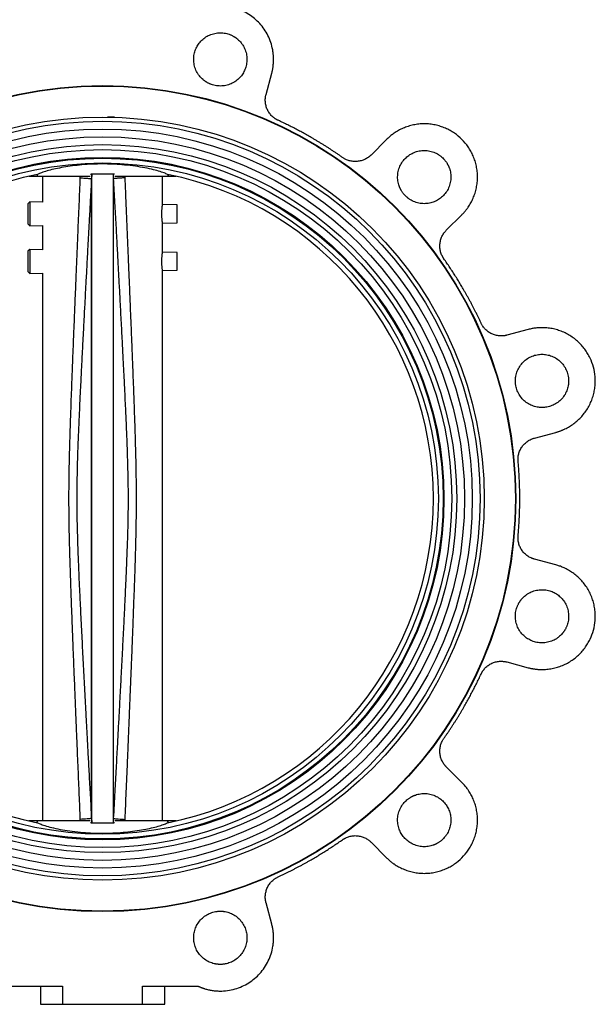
# Model space of a CAD drawing. Header units: millimetres. Extents: x 220 to 2250, y -9 to 1835.
# Tile 4 of 30: x 939 to 1198, y 503 to 947. Entities that reach past the tile are written whole.
import ezdxf

# ---------------------------------------------------------------- set-up
doc = ezdxf.new("R2010")
doc.units = ezdxf.units.MM

msp = doc.modelspace()

# ---------------------------------------------------------------- linework, layer by layer
at = {"color": 7, "linetype": 'Continuous', "lineweight": 25}
for p, q in [((1049.71, 913.17), (1052.28, 922.77)), ((1104.03, 892.89), (1097, 885.86)), ((942.82, 876.27), (946.74, 876.27)), ((946.37, 877.03), (946.74, 876.27)), ((946.74, 876.27), (970.5, 876.27)), ((949.04, 876.27), (949.04, 864.63)), ((970.66, 877.17), (970.95, 877.17)), ((970.95, 877.17), (971.13, 876.92)), ((971.13, 876.92), (971.04, 875.17)), ((971.13, 585.02), (971.13, 876.92)), ((980.95, 876.92), (981.13, 877.17)), ((980.95, 585.02), (980.95, 876.92)), ((981.04, 875.17), (980.95, 876.92)), ((981.42, 877.17), (981.13, 877.17)), ((981.58, 876.27), (1005.34, 876.27)), ((1003.04, 863.49), (1003.04, 876.27)), ((1005.71, 877.03), (1005.34, 876.27)), ((1005.34, 876.27), (1009.26, 876.27)), ((943.25, 864.75), (942.4, 863.92)), ((942.4, 863.92), (942.4, 854.78)), ((949.04, 864.63), (943.25, 864.75)), ((943.25, 864.75), (943.25, 853.94)), ((1009.68, 863.35), (1003.04, 863.49)), ((1009.68, 859.35), (1009.68, 863.35)), ((1009.68, 855.35), (1009.68, 859.35)), ((1130.94, 851.92), (1137.97, 858.95)), ((942.4, 854.78), (943.25, 853.94)), ((943.25, 853.94), (949.04, 854.07)), ((949.04, 854.07), (949.04, 843.18)), ((1003.04, 855.21), (1009.68, 855.35)), ((1003.04, 842.04), (1003.04, 855.21)), ((943.25, 843.3), (942.4, 842.47)), ((942.4, 842.47), (942.4, 833.33)), ((949.04, 843.18), (943.25, 843.3)), ((943.25, 843.3), (943.25, 832.5)), ((1009.68, 841.9), (1003.04, 842.04)), ((1009.68, 837.9), (1009.68, 841.9)), ((1009.68, 833.9), (1009.68, 837.9)), ((942.4, 833.33), (943.25, 832.5)), ((943.25, 832.5), (949.04, 832.62)), ((949.04, 832.62), (949.04, 585.67)), ((1003.04, 833.76), (1009.68, 833.9)), ((1003.04, 585.67), (1003.04, 833.76)), ((1167.84, 807.21), (1158.24, 804.63)), ((1170.66, 758.27), (1180.27, 760.84)), ((1180.27, 701.09), (1170.66, 703.66)), ((1158.24, 657.3), (1167.84, 654.73)), ((1137.97, 602.98), (1130.94, 610.01)), ((971.04, 586.77), (971.13, 585.02)), ((980.95, 585.02), (981.04, 586.76)), ((946.74, 585.67), (942.82, 585.67)), ((946.74, 585.67), (946.37, 584.9)), ((970.5, 585.67), (946.74, 585.67)), ((970.95, 584.77), (970.66, 584.77)), ((971.13, 585.02), (970.95, 584.77)), ((981.13, 584.77), (980.95, 585.02)), ((981.42, 584.77), (981.13, 584.77)), ((1005.34, 585.67), (981.58, 585.67)), ((1005.71, 584.9), (1005.34, 585.67)), ((1009.26, 585.67), (1005.34, 585.67)), ((1097, 576.07), (1104.03, 569.04)), ((1052.28, 539.16), (1049.71, 548.77)), ((933.01, 511.15), (958.04, 511.15)), ((948.04, 511.15), (948.04, 502.97)), ((958.04, 511.15), (958.04, 502.97)), ((994.04, 511.15), (1019.07, 511.15)), ((994.04, 502.97), (994.04, 511.15)), ((1004.04, 502.97), (1004.04, 511.15)), ((948.04, 502.97), (958.04, 502.97)), ((958.04, 502.97), (994.04, 502.97)), ((994.04, 502.97), (1004.04, 502.97))]:
    msp.add_line(p, q, dxfattribs=at)
at = {"color": 8, "linetype": 'Continuous', "lineweight": 25}
for p, q in [((966.02, 875.59), (966.05, 876.27)), ((986.03, 876.27), (986.06, 875.59)), ((966.05, 585.67), (966.02, 586.34)), ((986.06, 586.34), (986.03, 585.67))]:
    msp.add_line(p, q, dxfattribs=at)
at = {"color": 7, "linetype": 'Continuous', "lineweight": 25}
for radius in [186.19, 186, 172, 170.1, 166.6, 163.1, 159.6, 157.35, 153.85, 153.45, 151.3]:
    msp.add_circle((976.04, 730.97), radius, dxfattribs=at)
for start, end in [(101.3246, 258.6754), (281.3246, 78.6754)]:
    msp.add_arc((976.04, 730.97), 149.05, start, end, dxfattribs=at)
for points, knots in [([(1052.28, 922.77), (1052.32, 922.92), (1052.4, 923.21), (1052.5, 923.65), (1052.6, 924.1), (1052.69, 924.55), (1052.77, 924.99), (1052.84, 925.44), (1052.95, 926.29), (1053.07, 927.53), (1053.12, 929.18), (1053.04, 930.84), (1052.79, 933.07), (1052.18, 935.82), (1051, 938.98), (1049.4, 941.92), (1047.45, 944.56), (1045.2, 946.87), (1042.66, 948.87), (1039.84, 950.53), (1036.75, 951.81), (1033.48, 952.66), (1030.68, 952.98), (1028.44, 952.99), (1026.78, 952.89), (1025.14, 952.67), (1023.8, 952.4), (1022.76, 952.13), (1021.99, 951.91), (1021.24, 951.66), (1020.74, 951.48), (1020.49, 951.38)], [0, 0, 0, 0, 0.008643, 0.017279, 0.02591, 0.034541, 0.043173, 0.051811, 0.060456, 0.091547, 0.122648, 0.154349, 0.186059, 0.25006, 0.31406, 0.377433, 0.439588, 0.500001, 0.560414, 0.622568, 0.685942, 0.749942, 0.813942, 0.845643, 0.877354, 0.908445, 0.939546, 0.954666, 0.96977, 0.984876, 1, 1, 1, 1]), ([(1023.1, 918.59), (1023.01, 918.64), (1022.83, 918.75), (1022.56, 918.92), (1022.3, 919.09), (1022.05, 919.27), (1021.79, 919.46), (1021.55, 919.65), (1021.09, 920.03), (1020.45, 920.64), (1019.67, 921.53), (1018.97, 922.5), (1018.16, 923.92), (1017.42, 925.85), (1017.03, 928.29), (1017.14, 930.71), (1017.71, 932.97), (1018.65, 935.01), (1019.94, 936.85), (1021.62, 938.47), (1023.66, 939.77), (1025.97, 940.66), (1028.01, 940.98), (1029.65, 940.99), (1030.84, 940.87), (1032, 940.65), (1032.92, 940.37), (1033.62, 940.1), (1034.12, 939.88), (1034.62, 939.64), (1034.94, 939.46), (1035.1, 939.37)], [0, 0, 0, 0, 0.008343, 0.016672, 0.024993, 0.033311, 0.041633, 0.049965, 0.058311, 0.0892, 0.120102, 0.152279, 0.18447, 0.250119, 0.315767, 0.380052, 0.441771, 0.500002, 0.558232, 0.619951, 0.684236, 0.749885, 0.815534, 0.84771, 0.879901, 0.91079, 0.941693, 0.956282, 0.970843, 0.985405, 1, 1, 1, 1]), ([(1035.1, 939.37), (1035.19, 939.32), (1035.37, 939.21), (1035.63, 939.05), (1035.89, 938.87), (1036.15, 938.69), (1036.4, 938.5), (1036.65, 938.31), (1037.11, 937.93), (1037.75, 937.32), (1038.53, 936.44), (1039.22, 935.46), (1040.03, 934.04), (1040.77, 932.11), (1041.16, 929.67), (1041.05, 927.25), (1040.49, 924.99), (1039.55, 922.95), (1038.25, 921.11), (1036.58, 919.5), (1034.53, 918.19), (1032.23, 917.31), (1030.18, 916.98), (1028.55, 916.97), (1027.36, 917.09), (1026.2, 917.32), (1025.28, 917.59), (1024.57, 917.86), (1024.07, 918.08), (1023.58, 918.32), (1023.26, 918.5), (1023.1, 918.59)], [0, 0, 0, 0, 0.008343, 0.016672, 0.024993, 0.033311, 0.041633, 0.049965, 0.058311, 0.0892, 0.120102, 0.152279, 0.18447, 0.250119, 0.315767, 0.380052, 0.441771, 0.500002, 0.558232, 0.619951, 0.684236, 0.749885, 0.815534, 0.84771, 0.879901, 0.91079, 0.941693, 0.956282, 0.970843, 0.985405, 1, 1, 1, 1]), ([(1055.16, 901.51), (1055.06, 901.56), (1054.86, 901.65), (1054.57, 901.8), (1054.28, 901.97), (1054, 902.14), (1053.57, 902.42), (1053.02, 902.83), (1052.37, 903.42), (1051.76, 904.06), (1051.02, 905.01), (1050.26, 906.32), (1049.74, 907.75), (1049.49, 908.92), (1049.38, 909.8), (1049.35, 910.68), (1049.39, 911.44), (1049.48, 912.09), (1049.57, 912.63), (1049.66, 912.99), (1049.71, 913.17)], [0, 0, 0, 0, 0.0236855, 0.0473351, 0.0709747, 0.0946303, 0.1183278, 0.1802512, 0.2422116, 0.3061474, 0.3701198, 0.5000047, 0.6298897, 0.6938255, 0.7577978, 0.8197213, 0.8816817, 0.9211328, 0.9605322, 1, 1, 1, 1]), ([(981.45, 902.97), (981.36, 902.97), (980.35, 902.97), (979.25, 902.97), (978.26, 902.97)], [0, 0, 0, 0, 0.086316, 1, 1, 1, 1]), ([(1084.17, 884.76), (1083.79, 885.02), (1083.03, 885.56), (1081.88, 886.35), (1080.72, 887.13), (1079.55, 887.9), (1078.38, 888.67), (1077.21, 889.43), (1076.03, 890.17), (1074.84, 890.91), (1073.65, 891.64), (1072.45, 892.36), (1071.25, 893.08), (1069.75, 893.95), (1067.96, 894.97), (1065.86, 896.13), (1063.75, 897.26), (1061.62, 898.36), (1059.48, 899.44), (1057.33, 900.49), (1055.88, 901.17), (1055.16, 901.51)], [0, 0, 0, 0, 0.041687, 0.083362, 0.125028, 0.166688, 0.208343, 0.249996, 0.29165, 0.333306, 0.374967, 0.416635, 0.458312, 0.500001, 0.571457, 0.642884, 0.714294, 0.785699, 0.857111, 0.928541, 1, 1, 1, 1]), ([(1137.97, 858.95), (1138.08, 859.07), (1138.31, 859.3), (1138.64, 859.66), (1138.97, 860.02), (1139.29, 860.39), (1139.6, 860.76), (1139.91, 861.14), (1140.2, 861.53), (1140.49, 861.92), (1141.13, 862.82), (1142.03, 864.28), (1143.07, 866.41), (1143.91, 868.65), (1144.53, 871.01), (1144.91, 873.45), (1145.04, 875.92), (1144.91, 878.4), (1144.53, 880.83), (1143.91, 883.2), (1143.07, 885.44), (1142.03, 887.56), (1140.44, 890.13), (1138.06, 892.99), (1135.2, 895.37), (1132.64, 896.96), (1130.51, 898), (1128.27, 898.84), (1125.91, 899.46), (1123.47, 899.84), (1121, 899.97), (1118.52, 899.84), (1116.09, 899.46), (1113.72, 898.84), (1111.48, 898), (1109.36, 896.96), (1107.79, 895.98), (1106.68, 895.19), (1105.98, 894.66), (1105.31, 894.09), (1104.65, 893.51), (1104.24, 893.1), (1104.03, 892.89)], [0, 0, 0, 0, 0.006487, 0.012964, 0.019435, 0.025902, 0.032367, 0.038835, 0.045306, 0.051785, 0.058273, 0.089144, 0.120023, 0.152182, 0.184348, 0.217191, 0.250041, 0.282884, 0.315734, 0.347893, 0.380058, 0.41093, 0.441809, 0.500001, 0.558193, 0.589065, 0.619944, 0.652103, 0.684268, 0.717111, 0.749961, 0.782804, 0.815655, 0.847813, 0.879979, 0.910851, 0.94173, 0.953398, 0.965044, 0.976682, 0.988329, 1, 1, 1, 1]), ([(1110.6, 869.92), (1110.55, 870.01), (1110.45, 870.2), (1110.3, 870.47), (1110.16, 870.76), (1110.03, 871.04), (1109.91, 871.33), (1109.79, 871.62), (1109.59, 872.18), (1109.33, 873.02), (1109.1, 874.18), (1108.99, 875.38), (1109, 877.01), (1109.32, 879.05), (1110.21, 881.36), (1111.51, 883.4), (1113.13, 885.08), (1114.96, 886.37), (1117.01, 887.32), (1119.26, 887.88), (1121.68, 887.99), (1124.12, 887.6), (1126.06, 886.86), (1127.48, 886.05), (1128.45, 885.35), (1129.34, 884.58), (1130, 883.88), (1130.47, 883.29), (1130.8, 882.85), (1131.11, 882.4), (1131.3, 882.08), (1131.39, 881.92)], [0, 0, 0, 0, 0.008343, 0.016672, 0.024993, 0.033311, 0.041633, 0.049965, 0.058311, 0.0892, 0.120102, 0.152279, 0.18447, 0.250119, 0.315767, 0.380052, 0.441771, 0.500002, 0.558232, 0.619951, 0.684236, 0.749885, 0.815534, 0.84771, 0.879901, 0.91079, 0.941693, 0.956282, 0.970843, 0.985405, 1, 1, 1, 1]), ([(1097, 885.86), (1096.92, 885.79), (1096.76, 885.63), (1096.51, 885.41), (1096.26, 885.2), (1096, 884.99), (1095.59, 884.69), (1095.02, 884.31), (1094.24, 883.9), (1093.43, 883.56), (1092.29, 883.19), (1090.79, 882.92), (1089.28, 882.93), (1088.08, 883.09), (1087.22, 883.29), (1086.39, 883.57), (1085.69, 883.87), (1085.11, 884.17), (1084.63, 884.45), (1084.33, 884.65), (1084.17, 884.76)], [0, 0, 0, 0, 0.023685, 0.047335, 0.070975, 0.09463, 0.118328, 0.180251, 0.242212, 0.306147, 0.37012, 0.500005, 0.62989, 0.693825, 0.757798, 0.819721, 0.881682, 0.921133, 0.960532, 1, 1, 1, 1]), ([(1005.31, 877.11), (1004.84, 877.34), (1003.9, 877.79), (1001.43, 878.6), (998.19, 879.46), (994.25, 880.28), (989.72, 880.99), (985.09, 881.48), (980.46, 881.77), (975.97, 881.86), (971.32, 881.76), (966.74, 881.46), (962.39, 880.98), (958.38, 880.37), (954.75, 879.65), (951.58, 878.87), (949, 878.07), (947.5, 877.49), (946.93, 877.19), (946.77, 877.11)], [0, 0, 0, 0, 0.064605, 0.131013, 0.19675, 0.264509, 0.32811, 0.393837, 0.446237, 0.499959, 0.556234, 0.614171, 0.670431, 0.728181, 0.787226, 0.847771, 0.910907, 0.975737, 1, 1, 1, 1]), ([(1131.39, 881.92), (1131.44, 881.83), (1131.54, 881.65), (1131.69, 881.37), (1131.83, 881.09), (1131.96, 880.81), (1132.08, 880.52), (1132.2, 880.23), (1132.41, 879.67), (1132.66, 878.82), (1132.89, 877.66), (1133, 876.47), (1133, 874.84), (1132.67, 872.8), (1131.79, 870.49), (1130.48, 868.45), (1128.87, 866.77), (1127.03, 865.47), (1124.99, 864.53), (1122.73, 863.97), (1120.31, 863.86), (1117.87, 864.25), (1115.94, 864.99), (1114.52, 865.8), (1113.54, 866.49), (1112.65, 867.27), (1112, 867.97), (1111.52, 868.56), (1111.19, 869), (1110.89, 869.45), (1110.7, 869.77), (1110.6, 869.92)], [0, 0, 0, 0, 0.008343, 0.016672, 0.024993, 0.033311, 0.041633, 0.049965, 0.058311, 0.0892, 0.120102, 0.152279, 0.18447, 0.250119, 0.315767, 0.380052, 0.441771, 0.500002, 0.558232, 0.619951, 0.684236, 0.749885, 0.815534, 0.84771, 0.879901, 0.91079, 0.941693, 0.956282, 0.970843, 0.985405, 1, 1, 1, 1]), ([(966.02, 586.34), (965.94, 588.17), (965.79, 591.87), (965.55, 597.48), (965.31, 603.23), (965.07, 609.11), (964.84, 614.52), (964.66, 618.81), (964.52, 622.12), (964.39, 625.25), (964.24, 629.05), (964.05, 633.6), (963.85, 638.55), (963.65, 643.3), (963.46, 648.08), (963.27, 652.71), (963.08, 657.34), (962.9, 662.07), (962.7, 666.99), (962.5, 672.19), (962.32, 676.91), (962.09, 682.8), (961.85, 689.6), (961.59, 697), (961.39, 703.25), (961.24, 708.56), (961.11, 713.73), (961.01, 718.89), (960.93, 724.22), (960.9, 729.31), (960.91, 734.24), (960.95, 739.1), (961.03, 744.21), (961.15, 749.88), (961.33, 756.62), (961.58, 764.81), (961.86, 772.82), (962.14, 780.48), (962.41, 787.49), (962.68, 794.53), (962.91, 800.35), (963.09, 804.77), (963.24, 808.55), (963.41, 812.73), (963.6, 817.45), (963.82, 822.62), (964.02, 827.63), (964.2, 832), (964.35, 835.5), (964.47, 838.42), (964.56, 840.74), (964.67, 843.24), (964.8, 846.55), (965.09, 853.51), (965.51, 863.34), (965.85, 871.58), (966.02, 875.59)], [0, 0, 0, 0, 0.018945, 0.038355, 0.05823, 0.07857, 0.099375, 0.114402, 0.123078, 0.13369, 0.146847, 0.162548, 0.180793, 0.198277, 0.211784, 0.230344, 0.246348, 0.259794, 0.279383, 0.297436, 0.31376, 0.328355, 0.358476, 0.384327, 0.405041, 0.423292, 0.439439, 0.458583, 0.476875, 0.494668, 0.511279, 0.528005, 0.545003, 0.564229, 0.586825, 0.614819, 0.649152, 0.669987, 0.69423, 0.72188, 0.742957, 0.754674, 0.767745, 0.78217, 0.797948, 0.816742, 0.835816, 0.84996, 0.862066, 0.872135, 0.880167, 0.886162, 0.898047, 0.914529, 0.958361, 1, 1, 1, 1]), ([(971.04, 875.17), (970.87, 872), (970.54, 866.01), (970.08, 857.53), (969.67, 849.88), (969.29, 842.91), (968.91, 835.84), (968.53, 828.69), (968.12, 821.12), (967.74, 813.94), (967.37, 806.91), (967.03, 800.18), (966.68, 793.43), (966.34, 786.72), (966.02, 780.16), (965.69, 773.18), (965.37, 766.17), (965.08, 759.43), (964.86, 753.7), (964.7, 748.79), (964.55, 743.21), (964.43, 736.83), (964.4, 730.32), (964.44, 724.6), (964.53, 719.57), (964.67, 714.23), (964.83, 709.29), (965, 704.54), (965.19, 699.86), (965.42, 694.47), (965.71, 688.32), (966.09, 680.29), (966.57, 670.65), (967.13, 659.62), (967.72, 648.49), (968.23, 638.88), (968.67, 630.54), (969.06, 623.34), (969.49, 615.37), (969.96, 606.62), (970.48, 596.99), (970.85, 590.28), (971.04, 586.77)], [0, 0, 0, 0, 0.033037, 0.06228, 0.088216, 0.112685, 0.134722, 0.16183, 0.187051, 0.213483, 0.236606, 0.260179, 0.283449, 0.306884, 0.329963, 0.351712, 0.379502, 0.402861, 0.421876, 0.439047, 0.453883, 0.479959, 0.505269, 0.521481, 0.539436, 0.557459, 0.576977, 0.590827, 0.60681, 0.625654, 0.646887, 0.670813, 0.709212, 0.747159, 0.785626, 0.824935, 0.84724, 0.872388, 0.899828, 0.930196, 0.963387, 1, 1, 1, 1]), ([(966.02, 875.59), (966.71, 875.55), (968.12, 875.46), (969.57, 875.35), (970.32, 875.28), (970.59, 875.25), (970.9, 875.21), (970.97, 875.19), (971.04, 875.17)], [0, 0, 0, 0, 0.244339, 0.499758, 0.676604, 0.741353, 0.75021, 1, 1, 1, 1]), ([(981.13, 877.17), (980.81, 877.17), (980.23, 877.17), (979.06, 877.17), (977.88, 877.17), (976.8, 877.17), (976.01, 877.17), (975.21, 877.17), (974.46, 877.17), (973.75, 877.17), (972.85, 877.17), (971.84, 877.17), (971.26, 877.17), (970.95, 877.17)], [0, 0, 0, 0, 0.160614, 0.291786, 0.406185, 0.455817, 0.501893, 0.547364, 0.596814, 0.650149, 0.710782, 0.840962, 1, 1, 1, 1]), ([(971.04, 586.77), (971.04, 587.78), (971.04, 589.8), (971.04, 594.1), (971.04, 599.31), (971.04, 605.48), (971.04, 612.53), (971.04, 620.43), (971.04, 629.11), (971.04, 638.51), (971.04, 648.58), (971.04, 659.23), (971.04, 670.39), (971.04, 681.98), (971.04, 693.92), (971.04, 706.12), (971.04, 718.5), (971.04, 730.97), (971.04, 743.44), (971.04, 755.81), (971.04, 768.02), (971.04, 779.96), (971.04, 791.55), (971.04, 802.71), (971.04, 813.36), (971.04, 823.42), (971.04, 832.83), (971.04, 841.51), (971.04, 849.41), (971.04, 856.46), (971.04, 862.62), (971.04, 867.83), (971.04, 872.14), (971.04, 874.16), (971.04, 875.17)], [0, 0, 0, 0, 0.03125, 0.062499, 0.093749, 0.124998, 0.156248, 0.187498, 0.218748, 0.249997, 0.281247, 0.312497, 0.343747, 0.374997, 0.406247, 0.437497, 0.468747, 0.499997, 0.531247, 0.562497, 0.593747, 0.624997, 0.656247, 0.687497, 0.718747, 0.749997, 0.781248, 0.812498, 0.843748, 0.874998, 0.906249, 0.937499, 0.96875, 1, 1, 1, 1]), ([(986.06, 875.59), (985.37, 875.55), (983.96, 875.46), (982.51, 875.34), (981.76, 875.27), (981.49, 875.24), (981.18, 875.21), (981.11, 875.19), (981.04, 875.17)], [0, 0, 0, 0, 0.244326, 0.499668, 0.67568, 0.740872, 0.750078, 1, 1, 1, 1]), ([(981.04, 586.76), (981.04, 587.77), (981.04, 589.79), (981.04, 594.1), (981.04, 599.31), (981.04, 605.47), (981.04, 612.53), (981.04, 620.42), (981.04, 629.1), (981.04, 638.51), (981.04, 648.57), (981.04, 659.22), (981.04, 670.38), (981.04, 681.98), (981.04, 693.92), (981.04, 706.12), (981.04, 718.5), (981.04, 730.97), (981.04, 743.43), (981.04, 755.81), (981.04, 768.02), (981.04, 779.96), (981.04, 791.55), (981.04, 802.71), (981.04, 813.36), (981.04, 823.42), (981.04, 832.83), (981.04, 841.51), (981.04, 849.4), (981.04, 856.46), (981.04, 862.62), (981.04, 867.83), (981.04, 872.14), (981.04, 874.16), (981.04, 875.17)], [0, 0, 0, 0, 0.03125, 0.062501, 0.093751, 0.125002, 0.156252, 0.187502, 0.218752, 0.250003, 0.281253, 0.312503, 0.343753, 0.375003, 0.406253, 0.437503, 0.468753, 0.500003, 0.531253, 0.562503, 0.593753, 0.625003, 0.656253, 0.687503, 0.718753, 0.750003, 0.781252, 0.812502, 0.843752, 0.875002, 0.906251, 0.937501, 0.96875, 1, 1, 1, 1]), ([(981.04, 586.76), (981.26, 590.74), (981.67, 598.31), (982.25, 609.12), (982.77, 618.72), (983.23, 627.3), (983.65, 635.02), (984.03, 642.22), (984.4, 649.26), (984.77, 656.36), (985.15, 663.61), (985.52, 670.85), (985.88, 678), (986.23, 685.36), (986.57, 692.54), (986.86, 699.24), (987.09, 705.01), (987.28, 710.16), (987.44, 715.38), (987.58, 720.75), (987.66, 726.24), (987.68, 731.45), (987.65, 736.52), (987.56, 741.67), (987.43, 747.08), (987.27, 752.13), (987.1, 756.84), (986.93, 760.97), (986.75, 765.16), (986.57, 769.43), (986.34, 774.24), (986.08, 779.82), (985.76, 786.37), (985.38, 793.83), (984.95, 802.26), (984.47, 811.46), (983.99, 820.48), (983.54, 828.88), (983.12, 836.82), (982.67, 845.22), (982.17, 854.45), (981.62, 864.54), (981.24, 871.53), (981.04, 875.17)], [0, 0, 0, 0, 0.041408, 0.078724, 0.112489, 0.141323, 0.167975, 0.192822, 0.216249, 0.241225, 0.266668, 0.291752, 0.316522, 0.341019, 0.368366, 0.391255, 0.410674, 0.428374, 0.444781, 0.464922, 0.484238, 0.501791, 0.519032, 0.536887, 0.555255, 0.57533, 0.589348, 0.60418, 0.618266, 0.632959, 0.648588, 0.668338, 0.690966, 0.716752, 0.745996, 0.778703, 0.81245, 0.83983, 0.866125, 0.895017, 0.927272, 0.962127, 1, 1, 1, 1]), ([(986.06, 875.59), (986.15, 873.37), (986.34, 868.84), (986.63, 861.95), (986.93, 854.84), (987.23, 847.68), (987.5, 841.04), (987.8, 833.96), (988.11, 826.36), (988.46, 817.72), (988.82, 809.07), (989.15, 800.68), (989.46, 792.88), (989.73, 785.93), (989.96, 779.81), (990.22, 772.68), (990.51, 764.39), (990.8, 755.08), (991.01, 746.59), (991.14, 738.85), (991.19, 731.67), (991.15, 724.61), (991.05, 717.36), (990.9, 711.03), (990.76, 705.63), (990.62, 701.21), (990.46, 696.27), (990.27, 690.71), (990.06, 684.96), (989.84, 678.96), (989.6, 672.66), (989.35, 666.32), (989.15, 661.32), (989.02, 657.88), (988.92, 655.41), (988.81, 652.77), (988.7, 649.95), (988.58, 646.95), (988.42, 643.18), (988.25, 638.88), (988.06, 634.32), (987.9, 630.36), (987.76, 627.05), (987.65, 624.38), (987.56, 622.35), (987.51, 620.96), (987.43, 619.01), (987.3, 616.07), (987.01, 609), (986.59, 599.02), (986.23, 590.49), (986.06, 586.34)], [0, 0, 0, 0, 0.023088, 0.046918, 0.071491, 0.096806, 0.121282, 0.14033, 0.170243, 0.200131, 0.229987, 0.259994, 0.287123, 0.310924, 0.33207, 0.350561, 0.384952, 0.417988, 0.447092, 0.47304, 0.498192, 0.521502, 0.546159, 0.573301, 0.58717, 0.60214, 0.61914, 0.638403, 0.659839, 0.678775, 0.70058, 0.725253, 0.744546, 0.752435, 0.760947, 0.770085, 0.779846, 0.790232, 0.801241, 0.818949, 0.834845, 0.848521, 0.859979, 0.869217, 0.876237, 0.881038, 0.883619, 0.896487, 0.911479, 0.956972, 1, 1, 1, 1]), ([(1002.74, 859.35), (1002.75, 859.86), (1002.77, 860.91), (1002.89, 862.25), (1003, 863.09), (1003.05, 863.45), (1003.04, 863.35), (1003.04, 863.35)], [0, 0, 0, 0, 0.247571, 0.498234, 0.748724, 0.99913, 1, 1, 1, 1]), ([(1003.04, 855.35), (1003.03, 855.41), (1003.01, 855.53), (1002.89, 856.45), (1002.77, 857.77), (1002.75, 858.82), (1002.74, 859.35)], [0, 0, 0, 0, 0.24886, 0.49968, 0.750972, 1, 1, 1, 1]), ([(1129.83, 839.1), (1129.77, 839.19), (1129.64, 839.37), (1129.46, 839.65), (1129.3, 839.94), (1129.14, 840.23), (1128.91, 840.68), (1128.64, 841.32), (1128.37, 842.15), (1128.17, 843.01), (1128, 844.2), (1127.99, 845.72), (1128.26, 847.21), (1128.63, 848.36), (1128.97, 849.17), (1129.39, 849.94), (1129.8, 850.58), (1130.2, 851.11), (1130.55, 851.53), (1130.81, 851.79), (1130.94, 851.92)], [0, 0, 0, 0, 0.0236855, 0.0473351, 0.0709747, 0.0946303, 0.1183278, 0.1802512, 0.2422116, 0.3061474, 0.3701198, 0.5000047, 0.6298897, 0.6938255, 0.7577978, 0.8197213, 0.8816817, 0.9211328, 0.9605322, 1, 1, 1, 1]), ([(1002.74, 837.9), (1002.75, 838.42), (1002.77, 839.46), (1002.89, 840.81), (1003, 841.64), (1003.05, 842), (1003.04, 841.9), (1003.04, 841.9)], [0, 0, 0, 0, 0.247571, 0.498234, 0.748724, 0.99913, 1, 1, 1, 1]), ([(1146.58, 810.08), (1146.38, 810.51), (1145.99, 811.35), (1145.39, 812.61), (1144.78, 813.87), (1144.15, 815.12), (1143.52, 816.37), (1142.88, 817.61), (1142.24, 818.85), (1141.58, 820.08), (1140.91, 821.31), (1140.23, 822.53), (1139.55, 823.75), (1138.69, 825.26), (1137.65, 827.04), (1136.41, 829.09), (1135.14, 831.13), (1133.85, 833.14), (1132.54, 835.15), (1131.2, 837.13), (1130.29, 838.45), (1129.83, 839.1)], [0, 0, 0, 0, 0.041687, 0.083362, 0.125028, 0.166688, 0.208343, 0.249996, 0.29165, 0.333306, 0.374967, 0.416635, 0.458312, 0.500001, 0.571457, 0.642884, 0.714294, 0.785699, 0.857111, 0.928541, 1, 1, 1, 1]), ([(1003.04, 833.9), (1003.03, 833.96), (1003.01, 834.08), (1002.89, 835), (1002.77, 836.33), (1002.75, 837.38), (1002.74, 837.9)], [0, 0, 0, 0, 0.24886, 0.49968, 0.750972, 1, 1, 1, 1]), ([(1158.24, 804.63), (1158.13, 804.61), (1157.92, 804.55), (1157.6, 804.48), (1157.27, 804.42), (1156.94, 804.37), (1156.44, 804.32), (1155.75, 804.28), (1154.88, 804.31), (1154, 804.42), (1152.82, 804.67), (1151.39, 805.18), (1150.08, 805.95), (1149.14, 806.69), (1148.49, 807.29), (1147.91, 807.95), (1147.45, 808.56), (1147.09, 809.11), (1146.82, 809.59), (1146.66, 809.92), (1146.58, 810.08)], [0, 0, 0, 0, 0.0236855, 0.0473351, 0.0709747, 0.0946303, 0.1183278, 0.1802512, 0.2422116, 0.3061474, 0.3701198, 0.5000047, 0.6298897, 0.6938255, 0.7577978, 0.8197213, 0.8816817, 0.9211328, 0.9605322, 1, 1, 1, 1]), ([(1180.27, 760.84), (1180.42, 760.89), (1180.74, 760.97), (1181.2, 761.11), (1181.67, 761.26), (1182.13, 761.42), (1182.59, 761.59), (1183.04, 761.77), (1183.49, 761.96), (1183.94, 762.15), (1184.94, 762.62), (1186.45, 763.43), (1188.41, 764.74), (1190.26, 766.27), (1191.98, 768.01), (1193.53, 769.92), (1194.88, 772), (1196, 774.21), (1196.89, 776.51), (1197.54, 778.87), (1197.93, 781.23), (1198.09, 783.59), (1198, 786.6), (1197.37, 790.27), (1196.08, 793.76), (1194.65, 796.42), (1193.33, 798.38), (1191.81, 800.23), (1190.07, 801.95), (1188.16, 803.5), (1186.08, 804.85), (1183.87, 805.97), (1181.57, 806.86), (1179.21, 807.51), (1176.85, 807.9), (1174.49, 808.06), (1172.64, 808), (1171.29, 807.87), (1170.42, 807.75), (1169.55, 807.6), (1168.69, 807.43), (1168.13, 807.28), (1167.84, 807.21)], [0, 0, 0, 0, 0.006487, 0.012964, 0.019435, 0.025902, 0.032367, 0.038835, 0.045306, 0.051785, 0.058273, 0.089144, 0.120023, 0.152182, 0.184348, 0.217191, 0.250041, 0.282884, 0.315734, 0.347893, 0.380058, 0.41093, 0.441809, 0.500001, 0.558193, 0.589065, 0.619944, 0.652103, 0.684268, 0.717111, 0.749961, 0.782804, 0.815655, 0.847813, 0.879979, 0.910851, 0.94173, 0.953398, 0.965044, 0.976682, 0.988329, 1, 1, 1, 1]), ([(1162.05, 784.02), (1162.06, 784.13), (1162.06, 784.34), (1162.07, 784.65), (1162.09, 784.96), (1162.12, 785.28), (1162.16, 785.59), (1162.2, 785.9), (1162.3, 786.49), (1162.5, 787.35), (1162.88, 788.46), (1163.38, 789.55), (1164.21, 790.97), (1165.51, 792.57), (1167.43, 794.13), (1169.58, 795.24), (1171.81, 795.89), (1174.05, 796.09), (1176.29, 795.89), (1178.53, 795.24), (1180.68, 794.13), (1182.6, 792.57), (1183.9, 790.97), (1184.73, 789.55), (1185.22, 788.46), (1185.61, 787.35), (1185.83, 786.41), (1185.95, 785.67), (1186.01, 785.12), (1186.05, 784.57), (1186.05, 784.21), (1186.05, 784.02)], [0, 0, 0, 0, 0.008343, 0.016672, 0.024993, 0.033311, 0.041633, 0.049965, 0.058311, 0.0892, 0.120102, 0.152279, 0.18447, 0.250119, 0.315767, 0.380052, 0.441771, 0.500002, 0.558232, 0.619951, 0.684236, 0.749885, 0.815534, 0.84771, 0.879901, 0.91079, 0.941693, 0.956282, 0.970843, 0.985405, 1, 1, 1, 1]), ([(1186.05, 784.02), (1186.05, 783.92), (1186.05, 783.71), (1186.04, 783.4), (1186.02, 783.08), (1185.99, 782.77), (1185.95, 782.46), (1185.91, 782.15), (1185.81, 781.56), (1185.61, 780.7), (1185.22, 779.59), (1184.73, 778.49), (1183.9, 777.08), (1182.6, 775.48), (1180.68, 773.92), (1178.53, 772.81), (1176.29, 772.16), (1174.05, 771.96), (1171.81, 772.16), (1169.58, 772.81), (1167.43, 773.92), (1165.51, 775.48), (1164.21, 777.08), (1163.38, 778.49), (1162.88, 779.58), (1162.5, 780.7), (1162.28, 781.64), (1162.16, 782.38), (1162.1, 782.93), (1162.06, 783.48), (1162.06, 783.84), (1162.05, 784.02)], [0, 0, 0, 0, 0.008343, 0.016672, 0.024993, 0.033311, 0.041633, 0.049965, 0.058311, 0.0892, 0.120102, 0.152279, 0.18447, 0.250119, 0.315767, 0.380052, 0.441771, 0.500002, 0.558232, 0.619951, 0.684236, 0.749885, 0.815534, 0.84771, 0.879901, 0.91079, 0.941693, 0.956282, 0.970843, 0.985405, 1, 1, 1, 1]), ([(1163.29, 747.72), (1163.28, 747.83), (1163.27, 748.05), (1163.25, 748.38), (1163.25, 748.71), (1163.26, 749.04), (1163.29, 749.55), (1163.37, 750.23), (1163.55, 751.09), (1163.81, 751.94), (1164.26, 753.05), (1165.01, 754.37), (1165.99, 755.53), (1166.88, 756.33), (1167.59, 756.87), (1168.33, 757.33), (1169.01, 757.68), (1169.61, 757.93), (1170.13, 758.12), (1170.49, 758.22), (1170.66, 758.27)], [0, 0, 0, 0, 0.023685, 0.047335, 0.070975, 0.09463, 0.118328, 0.180251, 0.242212, 0.306147, 0.37012, 0.500005, 0.62989, 0.693825, 0.757798, 0.819721, 0.881682, 0.921133, 0.960532, 1, 1, 1, 1]), ([(1163.29, 714.21), (1163.33, 714.68), (1163.41, 715.61), (1163.52, 717), (1163.62, 718.4), (1163.71, 719.79), (1163.79, 721.19), (1163.85, 722.58), (1163.91, 723.98), (1163.96, 725.37), (1163.99, 726.77), (1164.02, 728.17), (1164.04, 729.57), (1164.04, 731.3), (1164.03, 733.36), (1163.98, 735.76), (1163.91, 738.15), (1163.8, 740.55), (1163.66, 742.94), (1163.5, 745.33), (1163.36, 746.92), (1163.29, 747.72)], [0, 0, 0, 0, 0.041687, 0.083362, 0.125028, 0.166688, 0.208343, 0.249996, 0.29165, 0.333306, 0.374967, 0.416635, 0.458312, 0.500001, 0.571457, 0.642884, 0.714294, 0.785699, 0.857111, 0.928541, 1, 1, 1, 1]), ([(1170.66, 703.66), (1170.56, 703.69), (1170.35, 703.75), (1170.03, 703.85), (1169.72, 703.97), (1169.41, 704.09), (1168.95, 704.29), (1168.33, 704.6), (1167.59, 705.07), (1166.88, 705.6), (1165.99, 706.4), (1165.01, 707.56), (1164.26, 708.88), (1163.81, 710), (1163.55, 710.84), (1163.37, 711.7), (1163.28, 712.46), (1163.25, 713.11), (1163.25, 713.66), (1163.28, 714.03), (1163.29, 714.21)], [0, 0, 0, 0, 0.0236855, 0.0473351, 0.0709747, 0.0946303, 0.1183278, 0.1802512, 0.2422116, 0.3061474, 0.3701198, 0.5000047, 0.6298897, 0.6938255, 0.7577978, 0.8197213, 0.8816817, 0.9211328, 0.9605322, 1, 1, 1, 1]), ([(1167.84, 654.73), (1168, 654.69), (1168.32, 654.6), (1168.79, 654.49), (1169.27, 654.39), (1169.75, 654.3), (1170.23, 654.21), (1170.71, 654.14), (1171.19, 654.08), (1171.68, 654.02), (1172.77, 653.93), (1174.49, 653.87), (1176.85, 654.03), (1179.21, 654.43), (1181.57, 655.07), (1183.87, 655.96), (1186.08, 657.09), (1188.16, 658.44), (1190.07, 659.98), (1191.81, 661.7), (1193.33, 663.55), (1194.65, 665.51), (1196.08, 668.17), (1197.37, 671.66), (1198, 675.33), (1198.09, 678.35), (1197.93, 680.7), (1197.54, 683.07), (1196.89, 685.42), (1196, 687.72), (1194.88, 689.93), (1193.53, 692.01), (1191.98, 693.93), (1190.26, 695.67), (1188.41, 697.19), (1186.45, 698.5), (1184.82, 699.38), (1183.58, 699.94), (1182.77, 700.28), (1181.95, 700.58), (1181.11, 700.85), (1180.55, 701.01), (1180.27, 701.09)], [0, 0, 0, 0, 0.006487, 0.012964, 0.019435, 0.025902, 0.032367, 0.038835, 0.045306, 0.051785, 0.058273, 0.089144, 0.120023, 0.152182, 0.184348, 0.217191, 0.250041, 0.282884, 0.315734, 0.347893, 0.380058, 0.41093, 0.441809, 0.500001, 0.558193, 0.589065, 0.619944, 0.652103, 0.684268, 0.717111, 0.749961, 0.782804, 0.815655, 0.847813, 0.879979, 0.910851, 0.94173, 0.953398, 0.965044, 0.976682, 0.988329, 1, 1, 1, 1]), ([(1163.66, 683.91), (1163.72, 684), (1163.82, 684.18), (1163.99, 684.44), (1164.16, 684.71), (1164.34, 684.96), (1164.53, 685.21), (1164.73, 685.46), (1165.11, 685.92), (1165.71, 686.56), (1166.6, 687.34), (1167.58, 688.03), (1169, 688.84), (1170.93, 689.58), (1173.37, 689.97), (1175.79, 689.86), (1178.05, 689.3), (1180.09, 688.36), (1181.92, 687.06), (1183.54, 685.39), (1184.85, 683.35), (1185.73, 681.04), (1186.05, 678.99), (1186.06, 677.36), (1185.95, 676.17), (1185.72, 675.01), (1185.44, 674.09), (1185.17, 673.39), (1184.96, 672.88), (1184.72, 672.39), (1184.54, 672.07), (1184.45, 671.91)], [0, 0, 0, 0, 0.008343, 0.016672, 0.024993, 0.033311, 0.041633, 0.049965, 0.058311, 0.0892, 0.120102, 0.152279, 0.18447, 0.250119, 0.315767, 0.380052, 0.441771, 0.500002, 0.558232, 0.619951, 0.684236, 0.749885, 0.815534, 0.84771, 0.879901, 0.91079, 0.941693, 0.956282, 0.970843, 0.985405, 1, 1, 1, 1]), ([(1184.45, 671.91), (1184.39, 671.82), (1184.29, 671.64), (1184.12, 671.37), (1183.95, 671.11), (1183.77, 670.86), (1183.58, 670.6), (1183.38, 670.36), (1183, 669.9), (1182.4, 669.26), (1181.51, 668.48), (1180.53, 667.78), (1179.11, 666.97), (1177.18, 666.23), (1174.74, 665.84), (1172.32, 665.95), (1170.06, 666.52), (1168.02, 667.46), (1166.18, 668.76), (1164.57, 670.43), (1163.26, 672.47), (1162.38, 674.78), (1162.05, 676.82), (1162.05, 678.46), (1162.16, 679.65), (1162.39, 680.81), (1162.67, 681.73), (1162.94, 682.43), (1163.15, 682.94), (1163.39, 683.43), (1163.57, 683.75), (1163.66, 683.91)], [0, 0, 0, 0, 0.008343, 0.016672, 0.024993, 0.033311, 0.041633, 0.049965, 0.058311, 0.0892, 0.120102, 0.152279, 0.18447, 0.250119, 0.315767, 0.380052, 0.441771, 0.500002, 0.558232, 0.619951, 0.684236, 0.749885, 0.815534, 0.84771, 0.879901, 0.91079, 0.941693, 0.956282, 0.970843, 0.985405, 1, 1, 1, 1]), ([(1146.58, 651.85), (1146.63, 651.95), (1146.72, 652.15), (1146.88, 652.44), (1147.04, 652.73), (1147.21, 653.01), (1147.49, 653.43), (1147.91, 653.99), (1148.49, 654.64), (1149.14, 655.24), (1150.08, 655.98), (1151.39, 656.75), (1152.82, 657.26), (1154, 657.52), (1154.88, 657.62), (1155.75, 657.65), (1156.51, 657.61), (1157.16, 657.53), (1157.71, 657.43), (1158.06, 657.34), (1158.24, 657.3)], [0, 0, 0, 0, 0.023685, 0.047335, 0.070975, 0.09463, 0.118328, 0.180251, 0.242212, 0.306147, 0.37012, 0.500005, 0.62989, 0.693825, 0.757798, 0.819721, 0.881682, 0.921133, 0.960532, 1, 1, 1, 1]), ([(1129.83, 622.83), (1130.1, 623.21), (1130.63, 623.98), (1131.42, 625.13), (1132.2, 626.29), (1132.98, 627.45), (1133.74, 628.62), (1134.5, 629.8), (1135.25, 630.98), (1135.99, 632.16), (1136.72, 633.36), (1137.44, 634.55), (1138.15, 635.76), (1139.02, 637.25), (1140.04, 639.05), (1141.2, 641.15), (1142.33, 643.26), (1143.44, 645.38), (1144.51, 647.52), (1145.56, 649.68), (1146.24, 651.12), (1146.58, 651.85)], [0, 0, 0, 0, 0.041687, 0.083362, 0.125028, 0.166688, 0.208343, 0.249996, 0.29165, 0.333306, 0.374967, 0.416635, 0.458312, 0.500001, 0.571457, 0.642884, 0.714294, 0.785699, 0.857111, 0.928541, 1, 1, 1, 1]), ([(1130.94, 610.01), (1130.86, 610.09), (1130.71, 610.25), (1130.48, 610.49), (1130.27, 610.74), (1130.07, 611), (1129.76, 611.41), (1129.39, 611.99), (1128.98, 612.76), (1128.63, 613.58), (1128.26, 614.72), (1127.99, 616.21), (1128, 617.73), (1128.17, 618.92), (1128.37, 619.78), (1128.64, 620.62), (1128.94, 621.32), (1129.24, 621.9), (1129.52, 622.38), (1129.73, 622.68), (1129.83, 622.83)], [0, 0, 0, 0, 0.023685, 0.047335, 0.070975, 0.09463, 0.118328, 0.180251, 0.242212, 0.306147, 0.37012, 0.500005, 0.62989, 0.693825, 0.757798, 0.819721, 0.881682, 0.921133, 0.960532, 1, 1, 1, 1]), ([(1104.03, 569.04), (1104.14, 568.92), (1104.37, 568.7), (1104.73, 568.36), (1105.09, 568.03), (1105.46, 567.72), (1105.83, 567.4), (1106.22, 567.1), (1106.6, 566.8), (1107, 566.51), (1107.9, 565.88), (1109.36, 564.98), (1111.48, 563.94), (1113.72, 563.1), (1116.09, 562.47), (1118.52, 562.09), (1121, 561.97), (1123.47, 562.09), (1125.91, 562.47), (1128.27, 563.1), (1130.51, 563.94), (1132.64, 564.98), (1135.2, 566.56), (1138.06, 568.94), (1140.44, 571.81), (1142.03, 574.37), (1143.07, 576.49), (1143.91, 578.73), (1144.53, 581.1), (1144.91, 583.53), (1145.04, 586.01), (1144.91, 588.49), (1144.53, 590.92), (1143.91, 593.28), (1143.07, 595.53), (1142.03, 597.65), (1141.06, 599.22), (1140.27, 600.33), (1139.73, 601.02), (1139.17, 601.7), (1138.58, 602.35), (1138.17, 602.77), (1137.97, 602.98)], [0, 0, 0, 0, 0.006487, 0.012964, 0.019435, 0.025902, 0.032367, 0.038835, 0.045306, 0.051785, 0.058273, 0.089144, 0.120023, 0.152182, 0.184348, 0.217191, 0.250041, 0.282884, 0.315734, 0.347893, 0.380058, 0.41093, 0.441809, 0.500001, 0.558193, 0.589065, 0.619944, 0.652103, 0.684268, 0.717111, 0.749961, 0.782804, 0.815655, 0.847813, 0.879979, 0.910851, 0.94173, 0.953398, 0.965044, 0.976682, 0.988329, 1, 1, 1, 1]), ([(1127, 575.62), (1126.91, 575.57), (1126.72, 575.46), (1126.45, 575.32), (1126.16, 575.18), (1125.88, 575.05), (1125.59, 574.92), (1125.3, 574.81), (1124.74, 574.6), (1123.9, 574.35), (1122.74, 574.12), (1121.54, 574), (1119.91, 574.01), (1117.87, 574.34), (1115.56, 575.22), (1113.52, 576.52), (1111.84, 578.14), (1110.55, 579.98), (1109.6, 582.02), (1109.04, 584.28), (1108.93, 586.7), (1109.32, 589.14), (1110.06, 591.07), (1110.87, 592.49), (1111.57, 593.46), (1112.34, 594.35), (1113.04, 595.01), (1113.63, 595.49), (1114.07, 595.81), (1114.52, 596.12), (1114.84, 596.31), (1115, 596.4)], [0, 0, 0, 0, 0.008343, 0.016672, 0.024993, 0.033311, 0.041633, 0.049965, 0.058311, 0.0892, 0.120102, 0.152279, 0.18447, 0.250119, 0.315767, 0.380052, 0.441771, 0.500002, 0.558232, 0.619951, 0.684236, 0.749885, 0.815534, 0.84771, 0.879901, 0.91079, 0.941693, 0.956282, 0.970843, 0.985405, 1, 1, 1, 1]), ([(1115, 596.4), (1115.09, 596.45), (1115.27, 596.56), (1115.55, 596.7), (1115.83, 596.84), (1116.11, 596.97), (1116.4, 597.1), (1116.69, 597.21), (1117.25, 597.42), (1118.1, 597.67), (1119.26, 597.9), (1120.45, 598.02), (1122.08, 598.01), (1124.12, 597.68), (1126.43, 596.8), (1128.47, 595.5), (1130.15, 593.88), (1131.45, 592.04), (1132.39, 590), (1132.95, 587.74), (1133.06, 585.32), (1132.67, 582.88), (1131.93, 580.95), (1131.12, 579.53), (1130.43, 578.56), (1129.65, 577.67), (1128.95, 577.01), (1128.36, 576.53), (1127.92, 576.21), (1127.47, 575.9), (1127.15, 575.71), (1127, 575.62)], [0, 0, 0, 0, 0.008343, 0.016672, 0.024993, 0.033311, 0.041633, 0.049965, 0.058311, 0.0892, 0.120102, 0.152279, 0.18447, 0.250119, 0.315767, 0.380052, 0.441771, 0.500002, 0.558232, 0.619951, 0.684236, 0.749885, 0.815534, 0.84771, 0.879901, 0.91079, 0.941693, 0.956282, 0.970843, 0.985405, 1, 1, 1, 1]), ([(971.04, 586.77), (970.96, 586.75), (970.81, 586.71), (969.8, 586.61), (968.26, 586.49), (966.86, 586.4), (966.02, 586.34)], [0, 0, 0, 0, 0.250116, 0.500145, 0.701997, 1, 1, 1, 1]), ([(981.04, 586.76), (981.11, 586.74), (981.27, 586.7), (982.33, 586.6), (983.9, 586.48), (985.3, 586.39), (986.06, 586.34)], [0, 0, 0, 0, 0.24994, 0.49997, 0.731566, 1, 1, 1, 1]), ([(946.77, 584.82), (947.24, 584.6), (948.18, 584.15), (950.65, 583.33), (953.89, 582.47), (957.82, 581.65), (962.36, 580.94), (966.99, 580.45), (971.62, 580.16), (976.11, 580.07), (980.75, 580.17), (985.33, 580.47), (989.69, 580.95), (993.7, 581.56), (997.33, 582.28), (1000.5, 583.07), (1003.08, 583.86), (1004.58, 584.44), (1005.15, 584.74), (1005.31, 584.82)], [0, 0, 0, 0, 0.064605, 0.131013, 0.19675, 0.264509, 0.32811, 0.393837, 0.446237, 0.499959, 0.556234, 0.614171, 0.670431, 0.728181, 0.787226, 0.847771, 0.910907, 0.975737, 1, 1, 1, 1]), ([(970.95, 584.77), (971.26, 584.77), (971.84, 584.77), (972.85, 584.77), (973.75, 584.77), (974.46, 584.77), (975.21, 584.77), (976, 584.77), (976.8, 584.77), (977.88, 584.77), (979.06, 584.77), (980.23, 584.77), (980.81, 584.77), (981.13, 584.77)], [0, 0, 0, 0, 0.158984, 0.289142, 0.349789, 0.403145, 0.45257, 0.498034, 0.544044, 0.593628, 0.708103, 0.839329, 1, 1, 1, 1]), ([(1055.16, 560.43), (1055.58, 560.62), (1056.42, 561.02), (1057.69, 561.62), (1058.94, 562.23), (1060.2, 562.85), (1061.44, 563.48), (1062.69, 564.12), (1063.92, 564.77), (1065.16, 565.43), (1066.38, 566.1), (1067.61, 566.77), (1068.83, 567.46), (1070.33, 568.32), (1072.11, 569.36), (1074.16, 570.6), (1076.2, 571.86), (1078.22, 573.15), (1080.22, 574.47), (1082.21, 575.81), (1083.52, 576.72), (1084.17, 577.18)], [0, 0, 0, 0, 0.0416866, 0.083362, 0.1250283, 0.166688, 0.2083433, 0.2499965, 0.2916499, 0.3333058, 0.3749666, 0.4166346, 0.458312, 0.5000011, 0.5714565, 0.6428836, 0.714294, 0.7856991, 0.8571108, 0.9285406, 1, 1, 1, 1]), ([(1084.17, 577.18), (1084.26, 577.24), (1084.45, 577.37), (1084.73, 577.54), (1085.01, 577.71), (1085.3, 577.87), (1085.76, 578.09), (1086.39, 578.37), (1087.22, 578.64), (1088.08, 578.84), (1089.28, 579.01), (1090.79, 579.02), (1092.29, 578.75), (1093.43, 578.38), (1094.24, 578.03), (1095.02, 577.62), (1095.66, 577.2), (1096.18, 576.81), (1096.6, 576.45), (1096.86, 576.2), (1097, 576.07)], [0, 0, 0, 0, 0.023685, 0.047335, 0.070975, 0.09463, 0.118328, 0.180251, 0.242212, 0.306147, 0.37012, 0.500005, 0.62989, 0.693825, 0.757798, 0.819721, 0.881682, 0.921133, 0.960532, 1, 1, 1, 1]), ([(1049.71, 548.77), (1049.68, 548.87), (1049.62, 549.09), (1049.56, 549.41), (1049.5, 549.73), (1049.45, 550.06), (1049.39, 550.57), (1049.35, 551.26), (1049.38, 552.13), (1049.49, 553.01), (1049.74, 554.19), (1050.26, 555.61), (1051.02, 556.92), (1051.76, 557.87), (1052.37, 558.52), (1053.02, 559.1), (1053.63, 559.56), (1054.18, 559.91), (1054.66, 560.19), (1054.99, 560.35), (1055.16, 560.43)], [0, 0, 0, 0, 0.023685, 0.047335, 0.070975, 0.09463, 0.118328, 0.180251, 0.242212, 0.306147, 0.37012, 0.500005, 0.62989, 0.693825, 0.757798, 0.819721, 0.881682, 0.921133, 0.960532, 1, 1, 1, 1]), ([(1029.1, 520.95), (1028.99, 520.95), (1028.78, 520.95), (1028.47, 520.97), (1028.16, 520.99), (1027.85, 521.02), (1027.53, 521.05), (1027.22, 521.1), (1026.63, 521.2), (1025.78, 521.4), (1024.66, 521.78), (1023.57, 522.28), (1022.16, 523.1), (1020.55, 524.41), (1018.99, 526.33), (1017.88, 528.48), (1017.24, 530.71), (1017.03, 532.95), (1017.24, 535.19), (1017.88, 537.43), (1018.99, 539.58), (1020.55, 541.5), (1022.16, 542.8), (1023.57, 543.63), (1024.66, 544.12), (1025.78, 544.5), (1026.71, 544.72), (1027.46, 544.84), (1028, 544.91), (1028.55, 544.94), (1028.91, 544.95), (1029.1, 544.95)], [0, 0, 0, 0, 0.008343, 0.016672, 0.024993, 0.033311, 0.041633, 0.049965, 0.058311, 0.0892, 0.120102, 0.152279, 0.18447, 0.250119, 0.315767, 0.380052, 0.441771, 0.500002, 0.558232, 0.619951, 0.684236, 0.749885, 0.815534, 0.84771, 0.879901, 0.91079, 0.941693, 0.956282, 0.970843, 0.985405, 1, 1, 1, 1]), ([(1029.1, 544.95), (1029.2, 544.95), (1029.41, 544.95), (1029.73, 544.94), (1030.04, 544.92), (1030.35, 544.89), (1030.66, 544.85), (1030.97, 544.81), (1031.56, 544.7), (1032.42, 544.5), (1033.54, 544.12), (1034.63, 543.63), (1036.04, 542.8), (1037.64, 541.5), (1039.2, 539.58), (1040.32, 537.43), (1040.96, 535.19), (1041.16, 532.95), (1040.96, 530.71), (1040.32, 528.48), (1039.2, 526.33), (1037.64, 524.41), (1036.04, 523.1), (1034.63, 522.28), (1033.54, 521.78), (1032.42, 521.4), (1031.48, 521.18), (1030.74, 521.06), (1030.19, 521), (1029.65, 520.96), (1029.28, 520.95), (1029.1, 520.95)], [0, 0, 0, 0, 0.008343, 0.016672, 0.024993, 0.033311, 0.041633, 0.049965, 0.058311, 0.0892, 0.120102, 0.152279, 0.18447, 0.250119, 0.315767, 0.380052, 0.441771, 0.500002, 0.558232, 0.619951, 0.684236, 0.749885, 0.815534, 0.84771, 0.879901, 0.91079, 0.941693, 0.956282, 0.970843, 0.985405, 1, 1, 1, 1]), ([(1019.07, 511.15), (1019.21, 511.08), (1019.49, 510.95), (1019.93, 510.77), (1020.36, 510.6), (1020.8, 510.43), (1021.24, 510.27), (1021.68, 510.12), (1022.52, 509.86), (1023.76, 509.53), (1025.43, 509.21), (1027.13, 509.01), (1029.44, 508.91), (1032.33, 509.09), (1035.74, 509.8), (1038.97, 510.99), (1041.95, 512.59), (1044.62, 514.55), (1047, 516.86), (1049.08, 519.52), (1050.8, 522.5), (1052.08, 525.74), (1052.74, 528.57), (1053.03, 530.86), (1053.11, 532.57), (1053.08, 534.27), (1052.96, 535.66), (1052.8, 536.76), (1052.65, 537.57), (1052.48, 538.37), (1052.35, 538.9), (1052.28, 539.16)], [0, 0, 0, 0, 0.008626, 0.017245, 0.025859, 0.034471, 0.043086, 0.051706, 0.060335, 0.091415, 0.122505, 0.154234, 0.185971, 0.250063, 0.314155, 0.37758, 0.439712, 0.500001, 0.56029, 0.622422, 0.685847, 0.749939, 0.814031, 0.845759, 0.877497, 0.908577, 0.939667, 0.954758, 0.969831, 0.984906, 1, 1, 1, 1])]:
    msp.add_open_spline(points, degree=3, knots=knots, dxfattribs=at)

doc.saveas('drawing.dxf')
